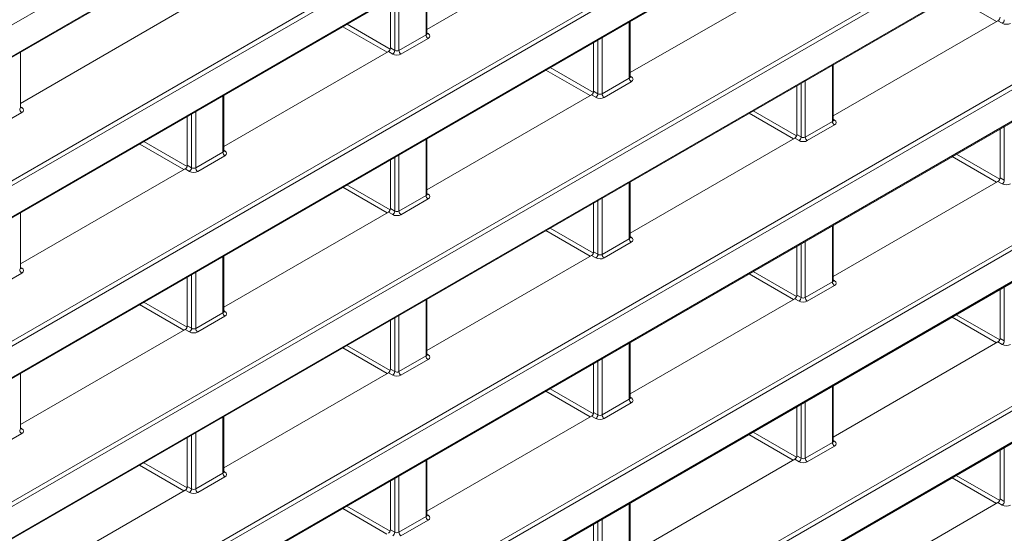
# Model space of a CAD drawing. Header units: millimetres. Extents: x 0 to 1118, y 0 to 864.
# Tile 222 of 256: x 644 to 661, y 108 to 116. Entities that reach past the tile are written whole.
import ezdxf

# ---------------------------------------------------------------- set-up
doc = ezdxf.new("R2010")
doc.units = ezdxf.units.MM

msp = doc.modelspace()

# ---------------------------------------------------------------- linework, layer by layer
at = {"color": 9, "linetype": 'Continuous', "lineweight": 0}
for p, q in [((713.5185, 156.1507), (614.788, 99.1548)), ((614.788, 98.6227), (713.5185, 155.6186)), ((614.7533, 96.4916), (713.4837, 153.4875)), ((713.5185, 153.4266), (614.788, 96.4308)), ((614.788, 95.8986), (713.5185, 152.8945)), ((614.7533, 93.7676), (713.4837, 150.7634)), ((713.5185, 150.7026), (614.788, 93.7067)), ((614.788, 93.1745), (713.5185, 150.1704)), ((614.7533, 91.0435), (713.4837, 148.0394)), ((713.5185, 147.9785), (614.788, 90.9826)), ((614.788, 90.4505), (713.5185, 147.4463)), ((614.7533, 88.3194), (713.4837, 145.3153)), ((713.5185, 145.2544), (614.788, 88.2586)), ((614.788, 87.7264), (713.5185, 144.7223)), ((614.7533, 85.5954), (713.4837, 142.5912)), ((713.5185, 142.5304), (614.788, 85.5345)), ((614.788, 85.0023), (713.5185, 141.9982)), ((614.7533, 82.8713), (713.4837, 139.8672)), ((713.5185, 139.8063), (614.788, 82.8104)), ((614.788, 82.2782), (713.5185, 139.2741)), ((651.3464, 116.0338), (651.3464, 116.9864)), ((650.8154, 115.7688), (650.8154, 116.6799)), ((650.8855, 116.7203), (650.8855, 115.7678)), ((661.0261, 116.2581), (660.2742, 116.6922)), ((661.1215, 116.2294), (661.0489, 116.2713)), ((650.6866, 115.7374), (649.9347, 116.1715)), ((650.0054, 116.2123), (650.7387, 115.789)), ((654.7935, 115.2997), (654.7935, 116.2523)), ((650.8855, 115.7678), (651.3464, 116.0338)), ((651.3811, 115.9729), (650.9203, 115.7069)), ((651.361, 116.0684), (651.3823, 116.0552)), ((654.2626, 115.0347), (654.2626, 115.9458)), ((654.3327, 115.9863), (654.3327, 115.0337)), ((650.7429, 115.8107), (650.8154, 115.7688)), ((650.7801, 115.7076), (650.7075, 115.7495)), ((654.1328, 115.0028), (653.3809, 115.4368)), ((653.4516, 115.4776), (654.1855, 115.054)), ((658.2407, 114.5656), (658.2407, 115.5182)), ((654.3327, 115.0337), (654.7935, 115.2997)), ((654.8082, 115.3343), (654.8295, 115.3212)), ((654.8282, 115.2388), (654.3674, 114.9728)), ((657.7097, 114.3006), (657.7097, 115.2117)), ((657.7798, 115.2522), (657.7798, 114.2996)), ((647.8992, 114.0438), (647.8992, 114.9964)), ((654.2272, 114.9735), (654.1547, 115.0154)), ((654.19, 115.0766), (654.2626, 115.0347)), ((644.4667, 114.8125), (644.488, 114.7993)), ((644.4868, 114.717), (644.026, 114.451)), ((647.3683, 113.7788), (647.3683, 114.6899)), ((647.4384, 114.7304), (647.4384, 113.7778)), ((657.5789, 114.2681), (656.827, 114.7022)), ((656.8977, 114.743), (657.6322, 114.319)), ((658.2553, 114.6003), (658.2766, 114.5871)), ((657.7798, 114.2996), (658.2407, 114.5656)), ((658.2754, 114.5048), (657.8146, 114.2387)), ((661.1569, 113.5666), (661.1569, 114.4777)), ((651.3464, 113.3097), (651.3464, 114.2623)), ((657.6744, 114.2394), (657.6018, 114.2813)), ((657.6372, 114.3425), (657.7097, 114.3006)), ((647.2395, 113.7474), (646.4876, 114.1815)), ((646.5583, 114.2223), (647.2915, 113.799)), ((647.4384, 113.7778), (647.8992, 114.0438)), ((647.934, 113.9829), (647.4731, 113.7169)), ((647.9139, 114.0784), (647.9352, 114.0652)), ((650.8154, 113.0447), (650.8154, 113.9558)), ((650.8855, 113.9963), (650.8855, 113.0437)), ((661.0251, 113.5335), (660.2732, 113.9675)), ((660.3439, 114.0083), (661.079, 113.584)), ((647.2957, 113.8207), (647.3683, 113.7788)), ((647.3329, 113.7176), (647.2604, 113.7595)), ((661.0843, 113.6085), (661.1569, 113.5666)), ((650.6856, 113.0128), (649.9337, 113.4468)), ((650.0044, 113.4876), (650.7383, 113.064)), ((654.7935, 112.5756), (654.7935, 113.5282)), ((661.1215, 113.5053), (661.0489, 113.5472)), ((650.8855, 113.0437), (651.3464, 113.3097)), ((651.361, 113.3443), (651.3823, 113.3312)), ((654.3327, 113.2622), (654.3327, 112.3096)), ((651.3811, 113.2488), (650.9203, 112.9828)), ((654.2626, 112.3107), (654.2626, 113.2217)), ((650.7801, 112.9835), (650.7075, 113.0254)), ((650.7429, 113.0866), (650.8154, 113.0447)), ((658.2407, 111.8416), (658.2407, 112.7942)), ((654.1318, 112.2781), (653.3799, 112.7122)), ((653.4506, 112.753), (654.1851, 112.329)), ((654.8082, 112.6103), (654.8295, 112.5971)), ((654.3327, 112.3096), (654.7935, 112.5756)), ((654.8282, 112.5148), (654.3674, 112.2487)), ((657.7097, 111.5766), (657.7097, 112.4877)), ((657.7798, 112.5281), (657.7798, 111.5755)), ((647.8992, 111.3197), (647.8992, 112.2723)), ((654.2272, 112.2494), (654.1547, 112.2913)), ((654.19, 112.3525), (654.2626, 112.3107)), ((644.4868, 111.9929), (644.026, 111.7269)), ((644.4667, 112.0884), (644.488, 112.0752)), ((647.3683, 111.0547), (647.3683, 111.9658)), ((647.4384, 112.0063), (647.4384, 111.0537)), ((657.5779, 111.5435), (656.8261, 111.9775)), ((656.8968, 112.0183), (657.6319, 111.594)), ((657.7798, 111.5755), (658.2407, 111.8416)), ((658.2754, 111.7807), (657.8146, 111.5147)), ((658.2553, 111.8762), (658.2766, 111.863)), ((657.6372, 111.6185), (657.7097, 111.5766)), ((661.1569, 110.8425), (661.1569, 111.7536)), ((647.2385, 111.0228), (646.4866, 111.4568)), ((646.5573, 111.4976), (647.2912, 111.074)), ((651.3464, 110.5856), (651.3464, 111.5382)), ((657.6744, 111.5153), (657.6018, 111.5572)), ((647.4384, 111.0537), (647.8992, 111.3197)), ((647.934, 111.2588), (647.4731, 110.9928)), ((647.9139, 111.3544), (647.9352, 111.3412)), ((650.8855, 111.2722), (650.8855, 110.3196)), ((660.3429, 111.2837), (661.0786, 110.859)), ((647.2957, 111.0966), (647.3683, 111.0547)), ((650.8154, 110.3207), (650.8154, 111.2317)), ((661.0241, 110.8088), (660.2722, 111.2429)), ((647.3329, 110.9935), (647.2604, 111.0354)), ((650.0035, 110.763), (650.738, 110.339)), ((654.7935, 109.8516), (654.7935, 110.8042)), ((661.1215, 110.7813), (661.0489, 110.8232)), ((661.0843, 110.8844), (661.1569, 110.8425)), ((650.6846, 110.2881), (649.9327, 110.7222)), ((651.361, 110.6203), (651.3823, 110.6071)), ((650.8855, 110.3196), (651.3464, 110.5856)), ((651.3811, 110.5248), (650.9203, 110.2587)), ((654.2626, 109.5866), (654.2626, 110.4977)), ((654.3327, 110.5381), (654.3327, 109.5855)), ((650.7801, 110.2594), (650.7075, 110.3013)), ((650.7429, 110.3626), (650.8154, 110.3207)), ((654.1308, 109.5535), (653.3789, 109.9875)), ((653.4496, 110.0284), (654.1847, 109.604)), ((658.2407, 109.1175), (658.2407, 110.0701)), ((654.3327, 109.5855), (654.7935, 109.8516)), ((654.8282, 109.7907), (654.3674, 109.5247)), ((654.8082, 109.8862), (654.8295, 109.873)), ((657.7097, 108.8525), (657.7097, 109.7636)), ((657.7798, 109.8041), (657.7798, 108.8515)), ((654.19, 109.6285), (654.2626, 109.5866)), ((647.8992, 108.5957), (647.8992, 109.5482)), ((654.2272, 109.5254), (654.1547, 109.5672)), ((644.4868, 109.2689), (644.026, 109.0028)), ((644.4667, 109.3644), (644.488, 109.3512)), ((647.4384, 109.2822), (647.4384, 108.3296)), ((657.577, 108.8188), (656.8251, 109.2529)), ((656.8958, 109.2937), (657.6315, 108.869)), ((647.3683, 108.3307), (647.3683, 109.2417)), ((657.7798, 108.8515), (658.2407, 109.1175)), ((658.2553, 109.1521), (658.2766, 109.1389)), ((658.2754, 109.0566), (657.8146, 108.7906)), ((661.1569, 108.1184), (661.1569, 109.0295)), ((646.5563, 108.773), (647.2908, 108.349)), ((651.3464, 107.8616), (651.3464, 108.8142)), ((657.6744, 108.7913), (657.6018, 108.8332)), ((657.6372, 108.8944), (657.7097, 108.8525)), ((647.2375, 108.2981), (646.4856, 108.7322)), ((647.4384, 108.3296), (647.8992, 108.5957)), ((647.9139, 108.6303), (647.9352, 108.6171)), ((647.934, 108.5348), (647.4731, 108.2687)), ((650.8154, 107.5966), (650.8154, 108.5077)), ((650.8855, 108.5481), (650.8855, 107.5955)), ((661.0231, 108.0842), (660.2712, 108.5182)), ((660.3419, 108.5591), (661.0783, 108.134)), ((647.3329, 108.2694), (647.2604, 108.3113)), ((647.2957, 108.3726), (647.3683, 108.3307)), ((654.7935, 107.1275), (654.7935, 108.0801)), ((661.1215, 108.0572), (661.0489, 108.0991)), ((661.0843, 108.1603), (661.1569, 108.1184)), ((650.6837, 107.5635), (649.9318, 107.9975)), ((650.0025, 108.0384), (650.7376, 107.614)), ((650.8855, 107.5955), (651.3464, 107.8616)), ((651.3811, 107.8007), (650.9203, 107.5347)), ((651.361, 107.8962), (651.3823, 107.883)), ((654.2626, 106.8625), (654.2626, 107.7736)), ((654.3327, 107.8141), (654.3327, 106.8615)), ((650.7429, 107.6385), (650.8154, 107.5966))]:
    msp.add_line(p, q, dxfattribs=at)
at = {"color": 7, "linetype": 'Continuous', "lineweight": 15}
for p, q in [((614.7776, 98.5998), (713.5081, 155.5957)), ((614.7776, 95.8757), (713.5081, 152.8716)), ((614.7776, 93.1516), (713.5081, 150.1475)), ((614.7776, 90.4276), (713.5081, 147.4234)), ((614.7776, 87.7035), (713.5081, 144.6994)), ((614.7776, 84.9794), (713.5081, 141.9753)), ((614.7776, 82.2554), (713.5081, 139.2512)), ((651.361, 116.1267), (654.1547, 117.7395)), ((651.361, 116.0546), (651.361, 116.9948)), ((654.8082, 115.3926), (657.6018, 117.0054)), ((650.7429, 116.638), (650.7429, 115.8107)), ((644.4667, 114.8708), (647.2604, 116.4835)), ((658.2553, 114.6586), (661.0489, 116.2713)), ((654.8082, 115.3205), (654.8082, 116.2608)), ((654.19, 115.9039), (654.19, 115.0766)), ((644.4667, 114.7987), (644.4667, 115.7389)), ((647.9139, 114.1367), (650.7075, 115.7495)), ((658.2553, 114.5865), (658.2553, 115.5267)), ((657.6372, 115.1698), (657.6372, 114.3425)), ((647.9139, 114.0646), (647.9139, 115.0048)), ((651.361, 113.4027), (654.1547, 115.0154)), ((647.2957, 114.648), (647.2957, 113.8207)), ((661.0843, 114.4358), (661.0843, 113.6085)), ((651.361, 113.3305), (651.361, 114.2708)), ((654.8082, 112.6686), (657.6018, 114.2813)), ((650.7429, 113.9139), (650.7429, 113.0866)), ((644.4667, 112.1467), (647.2604, 113.7595)), ((654.8082, 112.5965), (654.8082, 113.5367)), ((658.2553, 111.9345), (661.0489, 113.5472)), ((654.19, 113.1798), (654.19, 112.3525)), ((644.4667, 112.0746), (644.4667, 113.0148)), ((647.9139, 111.4127), (650.7075, 113.0254)), ((658.2553, 111.8624), (658.2553, 112.8026)), ((657.6372, 112.4458), (657.6372, 111.6185)), ((647.9139, 111.3406), (647.9139, 112.2808)), ((651.361, 110.6786), (654.1547, 112.2913)), ((647.2957, 111.9239), (647.2957, 111.0966)), ((661.0843, 111.7117), (661.0843, 110.8844)), ((651.361, 110.6065), (651.361, 111.5467)), ((654.8082, 109.9445), (657.6018, 111.5572)), ((650.7429, 111.1898), (650.7429, 110.3626)), ((644.4667, 109.4227), (647.2604, 111.0354)), ((654.8082, 109.8724), (654.8082, 110.8126)), ((658.2553, 109.2104), (661.0489, 110.8232)), ((654.19, 110.4558), (654.19, 109.6285)), ((644.4667, 109.3506), (644.4667, 110.2908)), ((647.9139, 108.6886), (650.7075, 110.3013)), ((658.2553, 109.1383), (658.2553, 110.0785)), ((657.6372, 109.7217), (657.6372, 108.8944)), ((647.9139, 108.6165), (647.9139, 109.5567)), ((651.361, 107.9545), (654.1547, 109.5672)), ((647.2957, 109.1999), (647.2957, 108.3726)), ((661.0843, 108.9876), (661.0843, 108.1603)), ((651.361, 107.8824), (651.361, 108.8226)), ((654.8082, 107.2204), (657.6018, 108.8332)), ((650.7429, 108.4658), (650.7429, 107.6385)), ((644.4667, 106.6986), (647.2604, 108.3113)), ((654.8082, 107.1483), (654.8082, 108.0885)), ((658.2553, 106.4864), (661.0489, 108.0991)), ((654.19, 107.7317), (654.19, 106.9044))]:
    msp.add_line(p, q, dxfattribs=at)
at = {"color": 9, "linetype": 'Continuous', "lineweight": 0}
for centre, radius, start, end in [((661.0777, 116.2955), 0.0793, 303.52223, 356.47777), ((651.4233, 116.0374), 0.077, 182.65231, 236.77029), ((651.367, 116.0784), 0.0278, 257.73313, 303.54348), ((650.7363, 115.7737), 0.0793, 303.52223, 356.47777), ((650.9625, 115.7713), 0.077, 182.65231, 236.77029), ((654.8705, 115.3033), 0.077, 182.65231, 236.77029), ((654.8141, 115.3443), 0.0278, 257.73313, 303.54348), ((654.1834, 115.0396), 0.0793, 303.52223, 356.47777), ((654.4096, 115.0372), 0.077, 182.65231, 236.77029), ((644.529, 114.7814), 0.077, 182.65231, 236.77029), ((644.4727, 114.8225), 0.0278, 257.73313, 303.54348), ((658.3176, 114.5692), 0.077, 182.65231, 236.77029), ((658.2613, 114.6102), 0.0278, 257.73313, 303.54348), ((657.6306, 114.3055), 0.0793, 303.52223, 356.47777), ((657.8568, 114.3032), 0.077, 182.65231, 236.77029), ((647.9762, 114.0474), 0.077, 182.65231, 236.77029), ((647.9198, 114.0884), 0.0278, 257.73313, 303.54348), ((647.2892, 113.7837), 0.0793, 303.52223, 356.47777), ((647.5153, 113.7813), 0.077, 182.65231, 236.77029), ((661.0777, 113.5714), 0.0793, 303.52223, 356.47777), ((651.4233, 113.3133), 0.077, 182.65231, 236.77029), ((651.367, 113.3543), 0.0278, 257.73313, 303.54348), ((650.7363, 113.0496), 0.0793, 303.52223, 356.47777), ((650.9625, 113.0472), 0.077, 182.65231, 236.77029), ((654.8141, 112.6202), 0.0278, 257.73313, 303.54348), ((654.8705, 112.5792), 0.077, 182.65231, 236.77029), ((654.1834, 112.3155), 0.0793, 303.52223, 356.47777), ((654.4096, 112.3132), 0.077, 182.65231, 236.77029), ((644.529, 112.0574), 0.077, 182.65231, 236.77029), ((644.4727, 112.0984), 0.0278, 257.73313, 303.54348), ((658.3176, 111.8451), 0.077, 182.65231, 236.77029), ((658.2613, 111.8862), 0.0278, 257.73313, 303.54348), ((657.6306, 111.5814), 0.0793, 303.52223, 356.47777), ((657.8568, 111.5791), 0.077, 182.65231, 236.77029), ((647.9762, 111.3233), 0.077, 182.65231, 236.77029), ((647.9198, 111.3643), 0.0278, 257.73313, 303.54348), ((647.2892, 111.0596), 0.0793, 303.52223, 356.47777), ((647.5153, 111.0573), 0.077, 182.65231, 236.77029), ((661.0777, 110.8474), 0.0793, 303.52223, 356.47777), ((651.367, 110.6302), 0.0278, 257.73313, 303.54348), ((651.4233, 110.5892), 0.077, 182.65231, 236.77029), ((650.7363, 110.3255), 0.0793, 303.52223, 356.47777), ((650.9625, 110.3232), 0.077, 182.65231, 236.77029), ((654.8705, 109.8551), 0.077, 182.65231, 236.77029), ((654.8141, 109.8962), 0.0278, 257.73313, 303.54348), ((654.1834, 109.5915), 0.0793, 303.52223, 356.47777), ((654.4096, 109.5891), 0.077, 182.65231, 236.77029), ((644.529, 109.3333), 0.077, 182.65231, 236.77029), ((644.4727, 109.3743), 0.0278, 257.73313, 303.54348), ((658.3176, 109.1211), 0.077, 182.65231, 236.77029), ((658.2613, 109.1621), 0.0278, 257.89725, 303.52688), ((657.6306, 108.8574), 0.0793, 303.52223, 356.47777), ((657.8568, 108.855), 0.077, 182.65231, 236.77029), ((647.9762, 108.5992), 0.077, 182.65231, 236.77029), ((647.9198, 108.6402), 0.0278, 257.73313, 303.54348), ((647.2892, 108.3355), 0.0793, 303.52223, 356.47777), ((647.5153, 108.3332), 0.077, 182.65231, 236.77029), ((661.0777, 108.1233), 0.0793, 303.52223, 356.47777), ((651.4233, 107.8651), 0.077, 182.65231, 236.77029), ((651.367, 107.9062), 0.0278, 257.73313, 303.54348), ((650.7363, 107.6015), 0.0793, 303.52223, 356.47777), ((650.9625, 107.5991), 0.077, 182.65231, 236.77029)]:
    msp.add_arc(centre, radius, start, end, dxfattribs=at)
at = {"color": 7, "linetype": 'Continuous', "lineweight": 15}
for centre in [(661.0489, 116.3121), (650.7075, 115.7903), (654.1546, 115.0562), (657.6018, 114.3221), (647.2604, 113.8003), (661.0489, 113.5881), (650.7075, 113.0662), (654.1546, 112.3321), (657.6018, 111.5981), (647.2604, 111.0762), (661.0489, 110.864), (650.7075, 110.3422), (654.1546, 109.6081), (657.6018, 108.874), (647.2604, 108.3522), (661.0489, 108.1399), (650.7075, 107.6181)]:
    msp.add_ellipse(centre, major_axis=(0.025, 0.0433), ratio=0.5775574, start_param=3.9270618, end_param=5.4975535, dxfattribs=at)
at = {"color": 9, "linetype": 'Continuous', "lineweight": 0}
for centre, major_axis, ratio, start_param, end_param in [((661.191, 116.271), (0.1, -0.0015), 0.5872749, 3.9534793, 5.5068223), ((651.311, 116.0556), (0.05, -0.0016), 0.5970671, 5.5164932, 6.3018914), ((651.3104, 116.0152), (0.1, -0.0015), 0.5872749, 5.5068223, 7.0601653), ((650.8502, 115.7896), (0.05, -0.0016), 0.5970671, 3.9631502, 5.5164932), ((650.8495, 115.7491), (0.1, -0.0015), 0.5872749, 3.9534793, 5.5068223), ((654.7582, 115.3215), (0.05, -0.0016), 0.5970671, 5.5164932, 6.3018914), ((654.7575, 115.2811), (0.1, -0.0015), 0.5872749, 5.5068223, 7.0601653), ((654.2967, 115.015), (0.1, -0.0015), 0.5872749, 3.9534793, 5.5068223), ((654.2973, 115.0555), (0.05, -0.0016), 0.5970671, 3.9631502, 5.5164932), ((644.4167, 114.7997), (0.05, -0.0016), 0.5970671, 5.5164932, 6.3018914), ((644.4161, 114.7592), (0.1, -0.0015), 0.5872749, 5.5068223, 7.0601653), ((658.2053, 114.5875), (0.05, -0.0016), 0.5970671, 5.5164932, 6.3018914), ((658.2047, 114.547), (0.1, -0.0015), 0.5872749, 5.5068223, 7.0601653), ((657.7445, 114.3214), (0.05, -0.0016), 0.5970671, 3.9631502, 5.5164932), ((657.7438, 114.281), (0.1, -0.0015), 0.5872749, 3.9534793, 5.5068223), ((647.8639, 114.0656), (0.05, -0.0016), 0.5970671, 5.5164932, 6.3018914), ((647.8632, 114.0252), (0.1, -0.0015), 0.5872749, 5.5068223, 7.0601653), ((647.403, 113.7996), (0.05, -0.0016), 0.5970671, 3.9631502, 5.5164932), ((647.4024, 113.7591), (0.1, -0.0015), 0.5872749, 3.9534793, 5.5068223), ((661.191, 113.5469), (0.1, -0.0015), 0.5872749, 3.9534793, 5.5068223), ((651.311, 113.3316), (0.05, -0.0016), 0.5970671, 5.5164932, 6.3018914), ((651.3104, 113.2911), (0.1, -0.0015), 0.5872749, 5.5068223, 7.0601653), ((650.8495, 113.0251), (0.1, -0.0015), 0.5872749, 3.9534793, 5.5068223), ((650.8502, 113.0655), (0.05, -0.0016), 0.5970671, 3.9631502, 5.5164932), ((654.7582, 112.5975), (0.05, -0.0016), 0.5970671, 5.5164932, 6.3018914), ((654.7575, 112.557), (0.1, -0.0015), 0.5872749, 5.5068223, 7.0601653), ((654.2973, 112.3314), (0.05, -0.0016), 0.5970671, 3.9631502, 5.5164932), ((654.2967, 112.291), (0.1, -0.0015), 0.5872749, 3.9534793, 5.5068223), ((644.4167, 112.0756), (0.05, -0.0016), 0.5970671, 5.5164932, 6.3018914), ((644.4161, 112.0352), (0.1, -0.0015), 0.5872749, 5.5068223, 7.0601653), ((658.2053, 111.8634), (0.05, -0.0016), 0.5970671, 5.5164932, 6.3018914), ((658.2047, 111.8229), (0.1, -0.0015), 0.5872749, 5.5068223, 7.0601653), ((657.7438, 111.5569), (0.1, -0.0015), 0.5872749, 3.9534793, 5.5068223), ((657.7445, 111.5974), (0.05, -0.0016), 0.5970671, 3.9631502, 5.5164932), ((647.8639, 111.3416), (0.05, -0.0016), 0.5970671, 5.5164932, 6.3018914), ((647.8632, 111.3011), (0.1, -0.0015), 0.5872749, 5.5068223, 7.0601653), ((647.4024, 111.0351), (0.1, -0.0015), 0.5872749, 3.9534793, 5.5068223), ((647.403, 111.0755), (0.05, -0.0016), 0.5970671, 3.9631502, 5.5164932), ((661.191, 110.8228), (0.1, -0.0015), 0.5872749, 3.9534793, 5.5068223), ((651.311, 110.6075), (0.05, -0.0016), 0.5970671, 5.5164932, 6.3018914), ((651.3104, 110.567), (0.1, -0.0015), 0.5872749, 5.5068223, 7.0601653), ((650.8495, 110.301), (0.1, -0.0015), 0.5872749, 3.9534793, 5.5068223), ((650.8502, 110.3414), (0.05, -0.0016), 0.5970671, 3.9631502, 5.5164932), ((654.7582, 109.8734), (0.05, -0.0016), 0.5970671, 5.5164932, 6.3018914), ((654.7575, 109.8329), (0.1, -0.0015), 0.5872749, 5.5068223, 7.0601653), ((654.2973, 109.6074), (0.05, -0.0016), 0.5970671, 3.9631502, 5.5164932), ((654.2967, 109.5669), (0.1, -0.0015), 0.5872749, 3.9534793, 5.5068223), ((644.4167, 109.3516), (0.05, -0.0016), 0.5970671, 5.5164932, 6.3018914), ((644.4161, 109.3111), (0.1, -0.0015), 0.5872749, 5.5068223, 7.0601653), ((658.2053, 109.1393), (0.05, -0.0016), 0.5970671, 5.5164932, 6.3018914), ((658.2047, 109.0989), (0.1, -0.0015), 0.5872749, 5.5068223, 7.0601653), ((657.7438, 108.8328), (0.1, -0.0015), 0.5872749, 3.9534793, 5.5068223), ((657.7445, 108.8733), (0.05, -0.0016), 0.5970671, 3.9631502, 5.5164932), ((647.8639, 108.6175), (0.05, -0.0016), 0.5970671, 5.5164932, 6.3018914), ((647.8632, 108.577), (0.1, -0.0015), 0.5872749, 5.5068223, 7.0601653), ((647.4024, 108.311), (0.1, -0.0015), 0.5872749, 3.9534793, 5.5068223), ((647.403, 108.3515), (0.05, -0.0016), 0.5970671, 3.9631502, 5.5164932), ((661.191, 108.0988), (0.1, -0.0015), 0.5872749, 3.9534793, 5.5068223), ((651.311, 107.8834), (0.05, -0.0016), 0.5970671, 5.5164932, 6.3018914), ((651.3104, 107.8429), (0.1, -0.0015), 0.5872749, 5.5068223, 7.0601653), ((650.8502, 107.6174), (0.05, -0.0016), 0.5970671, 3.9631502, 5.5164932)]:
    msp.add_ellipse(centre, major_axis=major_axis, ratio=ratio, start_param=start_param, end_param=end_param, dxfattribs=at)
at = {"color": 7, "linetype": 'Continuous', "lineweight": 15}
for points, knots in [([(651.362, 116.0491), (651.3621, 116.0489), (651.3625, 116.0484), (651.3606, 116.0529), (651.361, 116.0545), (651.3611, 116.0545)], [0, 0, 0, 0, 0.2511576, 0.9710684, 1, 1, 1, 1]), ([(654.8091, 115.315), (654.8093, 115.3149), (654.8097, 115.3143), (654.8078, 115.3188), (654.8082, 115.3204), (654.8082, 115.3204)], [0, 0, 0, 0, 0.2511576, 0.9710684, 1, 1, 1, 1]), ([(644.4677, 114.7932), (644.4678, 114.793), (644.4682, 114.7925), (644.4664, 114.797), (644.4667, 114.7985), (644.4668, 114.7986)], [0, 0, 0, 0, 0.2511576, 0.9710684, 1, 1, 1, 1]), ([(658.2563, 114.5809), (658.2564, 114.5808), (658.2568, 114.5802), (658.2549, 114.5848), (658.2553, 114.5863), (658.2553, 114.5864)], [0, 0, 0, 0, 0.2511576, 0.9710684, 1, 1, 1, 1]), ([(647.9149, 114.0591), (647.915, 114.059), (647.9154, 114.0584), (647.9135, 114.0629), (647.9139, 114.0645), (647.9139, 114.0645)], [0, 0, 0, 0, 0.2511576, 0.9710684, 1, 1, 1, 1]), ([(651.362, 113.325), (651.3621, 113.3249), (651.3625, 113.3243), (651.3606, 113.3288), (651.361, 113.3304), (651.3611, 113.3304)], [0, 0, 0, 0, 0.2511576, 0.9710684, 1, 1, 1, 1]), ([(654.8091, 112.5909), (654.8093, 112.5908), (654.8097, 112.5902), (654.8078, 112.5948), (654.8082, 112.5963), (654.8082, 112.5964)], [0, 0, 0, 0, 0.2511576, 0.9710684, 1, 1, 1, 1]), ([(644.4677, 112.0691), (644.4678, 112.069), (644.4682, 112.0684), (644.4664, 112.0729), (644.4667, 112.0745), (644.4668, 112.0745)], [0, 0, 0, 0, 0.2511576, 0.9710684, 1, 1, 1, 1]), ([(658.2563, 111.8569), (658.2564, 111.8567), (658.2568, 111.8561), (658.2549, 111.8607), (658.2553, 111.8622), (658.2553, 111.8623)], [0, 0, 0, 0, 0.2511576, 0.9710684, 1, 1, 1, 1]), ([(647.9149, 111.335), (647.915, 111.3349), (647.9154, 111.3343), (647.9135, 111.3388), (647.9139, 111.3404), (647.9139, 111.3405)], [0, 0, 0, 0, 0.2511576, 0.9710684, 1, 1, 1, 1]), ([(651.362, 110.601), (651.3621, 110.6008), (651.3625, 110.6002), (651.3606, 110.6048), (651.361, 110.6063), (651.3611, 110.6064)], [0, 0, 0, 0, 0.2511576, 0.9710684, 1, 1, 1, 1]), ([(654.8091, 109.8669), (654.8093, 109.8667), (654.8097, 109.8662), (654.8078, 109.8707), (654.8082, 109.8722), (654.8082, 109.8723)], [0, 0, 0, 0, 0.2511576, 0.9710684, 1, 1, 1, 1]), ([(644.4677, 109.345), (644.4678, 109.3449), (644.4682, 109.3443), (644.4664, 109.3489), (644.4667, 109.3504), (644.4668, 109.3505)], [0, 0, 0, 0, 0.2511576, 0.9710684, 1, 1, 1, 1]), ([(658.2563, 109.1328), (658.2564, 109.1327), (658.2568, 109.1321), (658.2549, 109.1366), (658.2553, 109.1382), (658.2553, 109.1382)], [0, 0, 0, 0, 0.2514471, 0.9721876, 1, 1, 1, 1]), ([(647.9149, 108.611), (647.915, 108.6108), (647.9154, 108.6102), (647.9135, 108.6148), (647.9139, 108.6163), (647.9139, 108.6164)], [0, 0, 0, 0, 0.2511576, 0.9710684, 1, 1, 1, 1]), ([(651.362, 107.8769), (651.3621, 107.8767), (651.3625, 107.8762), (651.3606, 107.8807), (651.361, 107.8822), (651.3611, 107.8823)], [0, 0, 0, 0, 0.2511576, 0.9710684, 1, 1, 1, 1])]:
    msp.add_open_spline(points, degree=3, knots=knots, dxfattribs=at)

doc.saveas('drawing.dxf')
